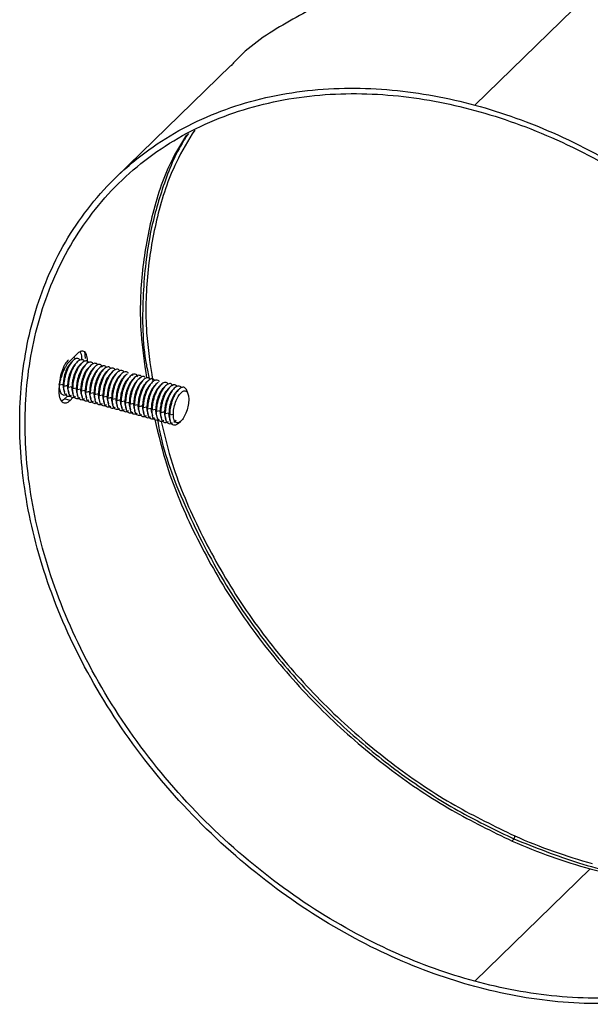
# Paper-space layout '_Trimétrica' of a CAD drawing. Header units: millimetres. Extents: x -1231 to -12, y 3188 to 3876.
# Tile 1 of 6: x -1231 to -1176, y 3293 to 3389. Entities that reach past the tile are written whole.
import ezdxf

# ---------------------------------------------------------------- set-up
doc = ezdxf.new("R2010")
doc.units = ezdxf.units.MM

psp = doc.layouts.new('_Trimétrica')

# ---------------------------------------------------------------- linework, layer by layer
at = {"color": 7, "linetype": 'Continuous', "lineweight": 25}
for p, q in [((-1175.97, 3391.347), (-1187.17, 3380.415)), ((-1210.893, 3384.27), (-1222.094, 3373.338)), ((-1225.798, 3356.243), (-1226.498, 3355.56)), ((-1225.107, 3356.497), (-1225.025, 3355.788)), ((-1226.238, 3355.545), (-1226.437, 3355.344)), ((-1225.809, 3355.429), (-1226.009, 3355.228)), ((-1225.382, 3355.312), (-1225.581, 3355.112)), ((-1224.953, 3355.196), (-1225.152, 3354.995)), ((-1224.526, 3355.079), (-1224.725, 3354.878)), ((-1224.096, 3354.964), (-1224.296, 3354.762)), ((-1223.669, 3354.846), (-1223.868, 3354.646)), ((-1223.24, 3354.73), (-1223.44, 3354.53)), ((-1222.812, 3354.614), (-1223.011, 3354.413)), ((-1222.383, 3354.498), (-1222.583, 3354.297)), ((-1221.956, 3354.381), (-1222.155, 3354.181)), ((-1221.528, 3354.264), (-1221.727, 3354.064)), ((-1220.36, 3354.118), (-1220.459, 3354.297)), ((-1227.539, 3353.181), (-1227.577, 3353.298)), ((-1227.172, 3353.256), (-1227.539, 3353.181)), ((-1227.111, 3353.064), (-1227.172, 3353.256)), ((-1227.121, 3352.809), (-1227.172, 3353.256)), ((-1221.099, 3354.148), (-1221.299, 3353.948)), ((-1220.67, 3354.033), (-1220.872, 3353.83)), ((-1220.243, 3353.915), (-1220.442, 3353.715)), ((-1219.815, 3353.799), (-1220.014, 3353.599)), ((-1219.387, 3353.683), (-1219.586, 3353.482)), ((-1218.958, 3353.566), (-1219.158, 3353.366)), ((-1218.531, 3353.449), (-1218.73, 3353.249)), ((-1218.102, 3353.333), (-1218.301, 3353.133)), ((-1217.674, 3353.217), (-1217.873, 3353.017)), ((-1227.524, 3352.823), (-1227.48, 3352.654)), ((-1227.123, 3352.813), (-1227.052, 3352.539)), ((-1226.744, 3353.139), (-1227.111, 3353.064)), ((-1226.683, 3352.948), (-1226.744, 3353.139)), ((-1226.692, 3352.692), (-1226.744, 3353.139)), ((-1226.695, 3352.697), (-1226.624, 3352.423)), ((-1226.316, 3353.023), (-1226.683, 3352.948)), ((-1226.254, 3352.831), (-1226.316, 3353.023)), ((-1226.264, 3352.576), (-1226.316, 3353.023)), ((-1226.266, 3352.58), (-1226.196, 3352.306)), ((-1225.888, 3352.906), (-1226.254, 3352.831)), ((-1225.826, 3352.715), (-1225.888, 3352.906)), ((-1225.836, 3352.459), (-1225.888, 3352.906)), ((-1225.838, 3352.464), (-1225.768, 3352.19)), ((-1225.459, 3352.79), (-1225.826, 3352.715)), ((-1225.398, 3352.599), (-1225.459, 3352.79)), ((-1225.408, 3352.343), (-1225.459, 3352.79)), ((-1225.41, 3352.348), (-1225.339, 3352.073)), ((-1225.031, 3352.674), (-1225.398, 3352.599)), ((-1224.97, 3352.482), (-1225.031, 3352.674)), ((-1224.98, 3352.23), (-1225.031, 3352.674)), ((-1224.603, 3352.557), (-1224.97, 3352.482)), ((-1224.542, 3352.366), (-1224.603, 3352.557)), ((-1224.551, 3352.11), (-1224.603, 3352.557)), ((-1224.175, 3352.441), (-1224.542, 3352.366)), ((-1224.113, 3352.25), (-1224.175, 3352.441)), ((-1224.124, 3351.997), (-1224.175, 3352.441)), ((-1223.747, 3352.325), (-1224.113, 3352.25)), ((-1223.685, 3352.133), (-1223.747, 3352.325)), ((-1223.695, 3351.881), (-1223.747, 3352.325)), ((-1217.244, 3353.102), (-1217.445, 3352.9)), ((-1216.817, 3352.984), (-1217.017, 3352.784)), ((-1216.389, 3352.868), (-1216.588, 3352.668)), ((-1215.961, 3352.751), (-1216.161, 3352.551)), ((-1215.039, 3352.302), (-1215.139, 3352.596)), ((-1227.333, 3351.666), (-1227.029, 3351.847)), ((-1227.029, 3351.847), (-1226.754, 3352.116)), ((-1226.498, 3351.703), (-1227.029, 3351.847)), ((-1226.498, 3351.703), (-1226.216, 3351.978)), ((-1224.983, 3352.236), (-1224.913, 3351.963)), ((-1224.554, 3352.115), (-1224.483, 3351.841)), ((-1224.127, 3352.003), (-1224.056, 3351.73)), ((-1223.698, 3351.887), (-1223.628, 3351.614)), ((-1223.318, 3352.208), (-1223.685, 3352.133)), ((-1223.257, 3352.017), (-1223.318, 3352.208)), ((-1223.267, 3351.761), (-1223.318, 3352.208)), ((-1223.269, 3351.767), (-1223.198, 3351.492)), ((-1222.89, 3352.092), (-1223.257, 3352.017)), ((-1222.829, 3351.9), (-1222.89, 3352.092)), ((-1222.839, 3351.645), (-1222.89, 3352.092)), ((-1222.841, 3351.649), (-1222.77, 3351.375)), ((-1222.462, 3351.975), (-1222.829, 3351.9)), ((-1222.401, 3351.784), (-1222.462, 3351.975)), ((-1222.41, 3351.528), (-1222.462, 3351.975)), ((-1222.413, 3351.533), (-1222.342, 3351.259)), ((-1222.034, 3351.859), (-1222.401, 3351.784)), ((-1221.972, 3351.668), (-1222.034, 3351.859)), ((-1221.982, 3351.412), (-1222.034, 3351.859)), ((-1221.984, 3351.417), (-1221.914, 3351.142)), ((-1221.606, 3351.743), (-1221.972, 3351.668)), ((-1221.544, 3351.551), (-1221.606, 3351.743)), ((-1221.554, 3351.296), (-1221.606, 3351.743)), ((-1221.557, 3351.302), (-1221.486, 3351.026)), ((-1221.177, 3351.626), (-1221.544, 3351.551)), ((-1221.116, 3351.435), (-1221.177, 3351.626)), ((-1221.126, 3351.179), (-1221.177, 3351.626)), ((-1220.749, 3351.51), (-1221.116, 3351.435)), ((-1220.688, 3351.318), (-1220.749, 3351.51)), ((-1220.697, 3351.063), (-1220.749, 3351.51)), ((-1220.321, 3351.393), (-1220.688, 3351.318)), ((-1220.26, 3351.202), (-1220.321, 3351.393)), ((-1220.269, 3350.947), (-1220.321, 3351.393)), ((-1221.128, 3351.184), (-1221.057, 3350.91)), ((-1220.7, 3351.068), (-1220.629, 3350.793)), ((-1220.272, 3350.951), (-1220.201, 3350.677)), ((-1219.893, 3351.277), (-1220.26, 3351.202)), ((-1219.831, 3351.086), (-1219.893, 3351.277)), ((-1219.841, 3350.83), (-1219.893, 3351.277)), ((-1219.844, 3350.836), (-1219.773, 3350.561)), ((-1219.464, 3351.161), (-1219.831, 3351.086)), ((-1219.403, 3350.969), (-1219.464, 3351.161)), ((-1219.413, 3350.714), (-1219.464, 3351.161)), ((-1219.415, 3350.718), (-1219.345, 3350.444)), ((-1219.036, 3351.044), (-1219.403, 3350.969)), ((-1218.975, 3350.853), (-1219.036, 3351.044)), ((-1218.985, 3350.597), (-1219.036, 3351.044)), ((-1218.987, 3350.602), (-1218.916, 3350.328)), ((-1218.608, 3350.928), (-1218.975, 3350.853)), ((-1218.547, 3350.737), (-1218.608, 3350.928)), ((-1218.556, 3350.481), (-1218.608, 3350.928)), ((-1218.559, 3350.486), (-1218.488, 3350.211)), ((-1218.18, 3350.812), (-1218.547, 3350.737)), ((-1218.119, 3350.62), (-1218.18, 3350.812)), ((-1218.128, 3350.365), (-1218.18, 3350.812)), ((-1218.13, 3350.369), (-1218.06, 3350.095)), ((-1217.752, 3350.695), (-1218.119, 3350.62)), ((-1217.69, 3350.504), (-1217.752, 3350.695)), ((-1217.7, 3350.248), (-1217.752, 3350.695)), ((-1217.323, 3350.579), (-1217.69, 3350.504)), ((-1217.262, 3350.387), (-1217.323, 3350.579)), ((-1217.272, 3350.132), (-1217.323, 3350.579)), ((-1216.895, 3350.462), (-1217.262, 3350.387)), ((-1216.834, 3350.271), (-1216.895, 3350.462)), ((-1216.844, 3350.015), (-1216.895, 3350.462)), ((-1216.467, 3350.346), (-1216.834, 3350.271)), ((-1217.702, 3350.253), (-1217.632, 3349.979)), ((-1217.274, 3350.137), (-1217.203, 3349.862)), ((-1216.846, 3350.02), (-1216.775, 3349.746)), ((-1216.429, 3349.575), (-1216.194, 3349.778)), ((-1215.998, 3349.461), (-1215.763, 3349.664)), ((-1175.97, 3306.144), (-1187.17, 3295.212))]:
    psp.add_line(p, q, dxfattribs=at)
for points, knots in [([(-1196.033, 3392.027), (-1197.531, 3391.679), (-1201.063, 3390.857), (-1205.897, 3388.288), (-1209.364, 3385.989), (-1210.749, 3384.367), (-1210.859, 3384.238)], [0, 0, 0, 0, 0.261039, 0.615239, 0.969439, 1, 1, 1, 1]), ([(-1187.17, 3294.698), (-1189.776, 3295.406), (-1192.479, 3296.365), (-1197.954, 3298.835), (-1200.726, 3300.347), (-1206.169, 3303.915), (-1208.84, 3305.972), (-1213.896, 3310.549), (-1216.28, 3313.07), (-1220.598, 3318.428), (-1222.53, 3321.264), (-1225.836, 3327.062), (-1227.209, 3330.024), (-1229.364, 3335.885), (-1230.146, 3338.784), (-1231.16, 3344.366), (-1231.391, 3347.049), (-1231.391, 3352.1), (-1231.16, 3354.657), (-1230.146, 3359.688), (-1229.364, 3362.162), (-1227.209, 3366.852), (-1225.836, 3369.067), (-1222.53, 3373.069), (-1220.598, 3374.854), (-1216.28, 3377.865), (-1213.896, 3379.09), (-1208.84, 3380.92), (-1206.169, 3381.525), (-1200.726, 3382.134), (-1197.954, 3382.139), (-1192.479, 3381.633), (-1189.776, 3381.123), (-1187.17, 3380.415)], [0, 0, 0, 0, 0.0625, 0.0625, 0.125, 0.125, 0.1875, 0.1875, 0.25, 0.25, 0.3125, 0.3125, 0.375, 0.375, 0.4375, 0.4375, 0.5, 0.5, 0.5625, 0.5625, 0.625, 0.625, 0.6875, 0.6875, 0.75, 0.75, 0.8125, 0.8125, 0.875, 0.875, 0.9375, 0.9375, 1, 1, 1, 1]), ([(-1187.17, 3295.212), (-1189.745, 3295.912), (-1192.415, 3296.859), (-1197.825, 3299.3), (-1200.563, 3300.793), (-1205.941, 3304.319), (-1208.58, 3306.351), (-1213.576, 3310.874), (-1215.931, 3313.364), (-1220.197, 3318.657), (-1222.106, 3321.459), (-1225.372, 3327.188), (-1226.728, 3330.114), (-1228.858, 3335.905), (-1229.631, 3338.77), (-1230.632, 3344.284), (-1230.861, 3346.935), (-1230.861, 3351.925), (-1230.632, 3354.452), (-1229.631, 3359.423), (-1228.858, 3361.866), (-1226.728, 3366.5), (-1225.372, 3368.689), (-1222.106, 3372.643), (-1220.197, 3374.407), (-1215.931, 3377.382), (-1213.576, 3378.592), (-1208.58, 3380.399), (-1205.941, 3380.997), (-1200.563, 3381.599), (-1197.825, 3381.604), (-1192.415, 3381.104), (-1189.745, 3380.6), (-1187.17, 3379.9)], [0, 0, 0, 0, 0.0625, 0.0625, 0.125, 0.125, 0.1875, 0.1875, 0.25, 0.25, 0.3125, 0.3125, 0.375, 0.375, 0.4375, 0.4375, 0.5, 0.5, 0.5625, 0.5625, 0.625, 0.625, 0.6875, 0.6875, 0.75, 0.75, 0.8125, 0.8125, 0.875, 0.875, 0.9375, 0.9375, 1, 1, 1, 1]), ([(-1187.17, 3380.415), (-1184.565, 3379.706), (-1181.861, 3378.747), (-1176.386, 3376.277), (-1173.615, 3374.766), (-1168.171, 3371.198), (-1165.5, 3369.141), (-1160.444, 3364.563), (-1158.06, 3362.042), (-1153.743, 3356.685), (-1151.81, 3353.849), (-1148.505, 3348.05), (-1147.132, 3345.088), (-1144.977, 3339.227), (-1144.194, 3336.328), (-1143.181, 3330.746), (-1142.949, 3328.063), (-1142.949, 3323.012), (-1143.181, 3320.456), (-1144.194, 3315.424), (-1144.977, 3312.951), (-1147.132, 3308.261), (-1148.505, 3306.045), (-1151.81, 3302.043), (-1153.743, 3300.258), (-1158.06, 3297.247), (-1160.444, 3296.022), (-1165.5, 3294.193), (-1168.171, 3293.588), (-1173.615, 3292.979), (-1176.386, 3292.973), (-1181.861, 3293.479), (-1184.565, 3293.99), (-1187.17, 3294.698)], [0, 0, 0, 0, 0.0625, 0.0625, 0.125, 0.125, 0.1875, 0.1875, 0.25, 0.25, 0.3125, 0.3125, 0.375, 0.375, 0.4375, 0.4375, 0.5, 0.5, 0.5625, 0.5625, 0.625, 0.625, 0.6875, 0.6875, 0.75, 0.75, 0.8125, 0.8125, 0.875, 0.875, 0.9375, 0.9375, 1, 1, 1, 1]), ([(-1187.17, 3379.9), (-1184.596, 3379.201), (-1181.925, 3378.253), (-1176.515, 3375.812), (-1173.777, 3374.319), (-1168.399, 3370.794), (-1165.76, 3368.762), (-1160.765, 3364.239), (-1158.409, 3361.748), (-1154.144, 3356.455), (-1152.235, 3353.653), (-1148.969, 3347.924), (-1147.612, 3344.998), (-1145.483, 3339.207), (-1144.71, 3336.343), (-1143.709, 3330.828), (-1143.48, 3328.177), (-1143.48, 3323.187), (-1143.709, 3320.661), (-1144.71, 3315.69), (-1145.483, 3313.246), (-1147.612, 3308.612), (-1148.969, 3306.424), (-1152.235, 3302.47), (-1154.144, 3300.706), (-1158.409, 3297.731), (-1160.765, 3296.521), (-1165.76, 3294.713), (-1168.399, 3294.115), (-1173.777, 3293.513), (-1176.515, 3293.508), (-1181.925, 3294.008), (-1184.596, 3294.512), (-1187.17, 3295.212)], [0, 0, 0, 0, 0.0625, 0.0625, 0.125, 0.125, 0.1875, 0.1875, 0.25, 0.25, 0.3125, 0.3125, 0.375, 0.375, 0.4375, 0.4375, 0.5, 0.5, 0.5625, 0.5625, 0.625, 0.625, 0.6875, 0.6875, 0.75, 0.75, 0.8125, 0.8125, 0.875, 0.875, 0.9375, 0.9375, 1, 1, 1, 1]), ([(-1215.187, 3377.54), (-1215.714, 3376.674), (-1217.192, 3374.242), (-1218.654, 3369.675), (-1219.62, 3364.06), (-1219.796, 3358.776), (-1219.284, 3355.323), (-1219.071, 3353.885)], [0, 0, 0, 0, 0.133343, 0.374326, 0.604957, 0.835588, 1, 1, 1, 1]), ([(-1215.011, 3377.641), (-1215.217, 3377.329), (-1216.296, 3375.696), (-1217.588, 3372.34), (-1218.972, 3367.357), (-1219.514, 3361.626), (-1219.483, 3356.932), (-1218.912, 3354.242), (-1218.814, 3353.781)], [0, 0, 0, 0, 0.0491025, 0.2568424, 0.4559522, 0.6958875, 0.9479244, 1, 1, 1, 1]), ([(-1214.395, 3377.994), (-1215.021, 3376.971), (-1216.596, 3374.399), (-1218.125, 3369.688), (-1219.08, 3364.115), (-1219.252, 3358.749), (-1218.72, 3355.194), (-1218.487, 3353.639)], [0, 0, 0, 0, 0.152842, 0.384427, 0.606063, 0.827699, 1, 1, 1, 1]), ([(-1224.793, 3355.352), (-1224.794, 3355.392), (-1224.795, 3355.473), (-1224.801, 3355.59), (-1224.811, 3355.704), (-1224.825, 3355.815), (-1224.844, 3355.921), (-1224.879, 3356.064), (-1224.947, 3356.252), (-1225.073, 3356.428), (-1225.233, 3356.507), (-1225.39, 3356.501), (-1225.53, 3356.449), (-1225.664, 3356.366), (-1225.754, 3356.284), (-1225.798, 3356.243)], [0, 0, 0, 0, 0.039995, 0.081003, 0.122975, 0.165852, 0.209562, 0.254025, 0.358041, 0.501328, 0.643902, 0.748072, 0.835466, 0.919611, 1, 1, 1, 1]), ([(-1225.337, 3355.616), (-1225.347, 3355.815), (-1225.364, 3356.17), (-1225.481, 3356.336), (-1225.533, 3356.409)], [0, 0, 0, 0, 0.56234, 1, 1, 1, 1]), ([(-1226.498, 3355.56), (-1226.52, 3355.538), (-1226.565, 3355.493), (-1226.633, 3355.415), (-1226.702, 3355.329), (-1226.772, 3355.233), (-1226.843, 3355.127), (-1226.944, 3354.963), (-1227.093, 3354.689), (-1227.271, 3354.279), (-1227.414, 3353.839), (-1227.506, 3353.458), (-1227.558, 3353.147), (-1227.588, 3352.871), (-1227.592, 3352.702), (-1227.594, 3352.619)], [0, 0, 0, 0, 0.03999, 0.080995, 0.122965, 0.165842, 0.209556, 0.254025, 0.357982, 0.501328, 0.643844, 0.748072, 0.835457, 0.919603, 1, 1, 1, 1]), ([(-1226.666, 3355.656), (-1226.773, 3355.531), (-1226.94, 3355.335), (-1227.142, 3354.938), (-1227.284, 3354.59), (-1227.398, 3354.217), (-1227.509, 3353.73), (-1227.527, 3353.397), (-1227.539, 3353.181)], [0, 0, 0, 0, 0.231599, 0.361835, 0.494834, 0.627833, 0.758069, 1, 1, 1, 1]), ([(-1226.431, 3355.348), (-1226.523, 3355.24), (-1226.666, 3355.073), (-1226.838, 3354.736), (-1226.957, 3354.442), (-1227.054, 3354.128), (-1227.147, 3353.718), (-1227.162, 3353.438), (-1227.172, 3353.256)], [0, 0, 0, 0, 0.235641, 0.365192, 0.497491, 0.629791, 0.759342, 1, 1, 1, 1]), ([(-1225.531, 3355.608), (-1225.552, 3355.639), (-1225.61, 3355.722), (-1225.735, 3355.777), (-1225.941, 3355.775), (-1226.224, 3355.597), (-1226.507, 3355.221), (-1226.714, 3354.823), (-1226.856, 3354.473), (-1226.97, 3354.101), (-1227.081, 3353.614), (-1227.099, 3353.281), (-1227.111, 3353.064)], [0, 0, 0, 0, 0.04819, 0.1317204, 0.2135151, 0.36546, 0.517405, 0.5991996, 0.68273, 0.7662604, 0.8480551, 1, 1, 1, 1]), ([(-1226.003, 3355.232), (-1226.095, 3355.124), (-1226.238, 3354.957), (-1226.41, 3354.619), (-1226.529, 3354.326), (-1226.626, 3354.012), (-1226.719, 3353.602), (-1226.734, 3353.321), (-1226.744, 3353.139)], [0, 0, 0, 0, 0.235641, 0.365192, 0.497491, 0.629791, 0.759342, 1, 1, 1, 1]), ([(-1225.117, 3355.482), (-1225.133, 3355.516), (-1225.212, 3355.679), (-1225.458, 3355.683), (-1225.794, 3355.484), (-1226.14, 3355.024), (-1226.439, 3354.37), (-1226.645, 3353.615), (-1226.67, 3353.164), (-1226.683, 3352.948)], [0, 0, 0, 0, 0.043563, 0.209276, 0.362375, 0.515474, 0.681188, 0.846901, 1, 1, 1, 1]), ([(-1225.575, 3355.115), (-1225.667, 3355.008), (-1225.809, 3354.841), (-1225.981, 3354.503), (-1226.101, 3354.209), (-1226.197, 3353.896), (-1226.291, 3353.485), (-1226.306, 3353.205), (-1226.316, 3353.023)], [0, 0, 0, 0, 0.235641, 0.365192, 0.497491, 0.629791, 0.759342, 1, 1, 1, 1]), ([(-1224.674, 3355.375), (-1224.696, 3355.406), (-1224.754, 3355.49), (-1224.879, 3355.544), (-1225.084, 3355.542), (-1225.368, 3355.364), (-1225.651, 3354.989), (-1225.857, 3354.59), (-1225.999, 3354.24), (-1226.114, 3353.868), (-1226.224, 3353.381), (-1226.243, 3353.048), (-1226.254, 3352.831)], [0, 0, 0, 0, 0.04819, 0.13172, 0.213515, 0.36546, 0.517405, 0.5992, 0.68273, 0.76626, 0.848055, 1, 1, 1, 1]), ([(-1225.959, 3355.724), (-1225.98, 3355.754), (-1226.039, 3355.836), (-1226.113, 3355.884), (-1226.167, 3355.883), (-1226.168, 3355.883)], [0, 0, 0, 0, 0.365213, 0.998257, 1, 1, 1, 1]), ([(-1224.246, 3355.259), (-1224.267, 3355.289), (-1224.326, 3355.373), (-1224.451, 3355.428), (-1224.656, 3355.426), (-1224.94, 3355.248), (-1225.223, 3354.872), (-1225.429, 3354.474), (-1225.571, 3354.124), (-1225.686, 3353.752), (-1225.796, 3353.264), (-1225.814, 3352.931), (-1225.826, 3352.715)], [0, 0, 0, 0, 0.04819, 0.13172, 0.213515, 0.36546, 0.517405, 0.5992, 0.68273, 0.76626, 0.848055, 1, 1, 1, 1]), ([(-1223.818, 3355.142), (-1223.839, 3355.173), (-1223.897, 3355.257), (-1224.023, 3355.311), (-1224.228, 3355.31), (-1224.511, 3355.132), (-1224.794, 3354.756), (-1225.001, 3354.358), (-1225.143, 3354.007), (-1225.257, 3353.635), (-1225.368, 3353.148), (-1225.386, 3352.815), (-1225.398, 3352.599)], [0, 0, 0, 0, 0.04819, 0.13172, 0.213515, 0.36546, 0.517405, 0.5992, 0.68273, 0.76626, 0.848055, 1, 1, 1, 1]), ([(-1223.357, 3354.932), (-1223.388, 3354.998), (-1223.478, 3355.199), (-1223.744, 3355.222), (-1224.082, 3355.018), (-1224.427, 3354.559), (-1224.726, 3353.904), (-1224.932, 3353.15), (-1224.958, 3352.699), (-1224.97, 3352.482)], [0, 0, 0, 0, 0.079677, 0.239134, 0.386452, 0.53377, 0.693226, 0.852682, 1, 1, 1, 1]), ([(-1225.147, 3354.999), (-1225.239, 3354.891), (-1225.432, 3354.662), (-1225.682, 3354.101), (-1225.856, 3353.469), (-1225.877, 3353.089), (-1225.888, 3352.906)], [0, 0, 0, 0, 0.236286, 0.497485, 0.758684, 1, 1, 1, 1]), ([(-1224.719, 3354.882), (-1224.811, 3354.774), (-1224.953, 3354.608), (-1225.125, 3354.27), (-1225.245, 3353.977), (-1225.341, 3353.663), (-1225.434, 3353.253), (-1225.449, 3352.972), (-1225.459, 3352.79)], [0, 0, 0, 0, 0.2353374, 0.3649394, 0.4972918, 0.6296441, 0.7592461, 1, 1, 1, 1]), ([(-1224.29, 3354.766), (-1224.382, 3354.659), (-1224.525, 3354.491), (-1224.697, 3354.154), (-1224.816, 3353.86), (-1224.913, 3353.546), (-1225.006, 3353.136), (-1225.021, 3352.856), (-1225.031, 3352.674)], [0, 0, 0, 0, 0.235641, 0.365192, 0.497491, 0.629791, 0.759342, 1, 1, 1, 1]), ([(-1223.862, 3354.65), (-1223.954, 3354.542), (-1224.096, 3354.375), (-1224.269, 3354.038), (-1224.388, 3353.744), (-1224.485, 3353.43), (-1224.578, 3353.02), (-1224.593, 3352.74), (-1224.603, 3352.557)], [0, 0, 0, 0, 0.235641, 0.365192, 0.497491, 0.629791, 0.759342, 1, 1, 1, 1]), ([(-1222.961, 3354.91), (-1222.983, 3354.94), (-1223.041, 3355.024), (-1223.166, 3355.079), (-1223.371, 3355.077), (-1223.655, 3354.899), (-1223.938, 3354.523), (-1224.145, 3354.125), (-1224.287, 3353.775), (-1224.401, 3353.402), (-1224.512, 3352.915), (-1224.53, 3352.582), (-1224.542, 3352.366)], [0, 0, 0, 0, 0.04819, 0.13172, 0.213515, 0.36546, 0.517405, 0.5992, 0.68273, 0.76626, 0.848055, 1, 1, 1, 1]), ([(-1223.434, 3354.534), (-1223.526, 3354.425), (-1223.719, 3354.197), (-1223.97, 3353.636), (-1224.143, 3353.004), (-1224.164, 3352.623), (-1224.175, 3352.441)], [0, 0, 0, 0, 0.236286, 0.497485, 0.758684, 1, 1, 1, 1]), ([(-1222.548, 3354.784), (-1222.564, 3354.818), (-1222.643, 3354.98), (-1222.889, 3354.985), (-1223.225, 3354.786), (-1223.571, 3354.326), (-1223.87, 3353.672), (-1224.076, 3352.917), (-1224.101, 3352.466), (-1224.113, 3352.25)], [0, 0, 0, 0, 0.043563, 0.209276, 0.362375, 0.515474, 0.681188, 0.846901, 1, 1, 1, 1]), ([(-1223.006, 3354.417), (-1223.098, 3354.309), (-1223.291, 3354.08), (-1223.541, 3353.519), (-1223.715, 3352.887), (-1223.736, 3352.507), (-1223.747, 3352.325)], [0, 0, 0, 0, 0.236286, 0.497485, 0.758684, 1, 1, 1, 1]), ([(-1222.105, 3354.677), (-1222.126, 3354.708), (-1222.185, 3354.791), (-1222.31, 3354.846), (-1222.515, 3354.844), (-1222.799, 3354.666), (-1223.082, 3354.29), (-1223.288, 3353.892), (-1223.43, 3353.542), (-1223.545, 3353.17), (-1223.655, 3352.682), (-1223.673, 3352.35), (-1223.685, 3352.133)], [0, 0, 0, 0, 0.04819, 0.13172, 0.213515, 0.36546, 0.517405, 0.5992, 0.68273, 0.76626, 0.848055, 1, 1, 1, 1]), ([(-1222.577, 3354.301), (-1222.669, 3354.193), (-1222.812, 3354.026), (-1222.984, 3353.688), (-1223.104, 3353.395), (-1223.2, 3353.081), (-1223.293, 3352.671), (-1223.308, 3352.39), (-1223.318, 3352.208)], [0, 0, 0, 0, 0.2356411, 0.3651916, 0.4974914, 0.6297912, 0.7593418, 1, 1, 1, 1]), ([(-1221.691, 3354.551), (-1221.708, 3354.585), (-1221.787, 3354.747), (-1222.032, 3354.752), (-1222.369, 3354.553), (-1222.714, 3354.093), (-1223.013, 3353.439), (-1223.219, 3352.684), (-1223.245, 3352.233), (-1223.257, 3352.017)], [0, 0, 0, 0, 0.0435628, 0.2092761, 0.3623752, 0.5154743, 0.6811876, 0.8469009, 1, 1, 1, 1]), ([(-1222.149, 3354.184), (-1222.241, 3354.077), (-1222.384, 3353.91), (-1222.556, 3353.572), (-1222.675, 3353.278), (-1222.772, 3352.965), (-1222.865, 3352.554), (-1222.88, 3352.274), (-1222.89, 3352.092)], [0, 0, 0, 0, 0.235641, 0.365192, 0.497491, 0.629791, 0.759342, 1, 1, 1, 1]), ([(-1221.249, 3354.444), (-1221.27, 3354.475), (-1221.328, 3354.559), (-1221.453, 3354.613), (-1221.659, 3354.611), (-1221.942, 3354.433), (-1222.225, 3354.058), (-1222.432, 3353.659), (-1222.574, 3353.309), (-1222.688, 3352.937), (-1222.799, 3352.45), (-1222.817, 3352.117), (-1222.829, 3351.9)], [0, 0, 0, 0, 0.04819, 0.13172, 0.213515, 0.36546, 0.517405, 0.5992, 0.68273, 0.76626, 0.848055, 1, 1, 1, 1]), ([(-1220.82, 3354.328), (-1220.842, 3354.358), (-1220.9, 3354.442), (-1221.025, 3354.497), (-1221.23, 3354.495), (-1221.514, 3354.317), (-1221.797, 3353.941), (-1222.003, 3353.543), (-1222.146, 3353.193), (-1222.26, 3352.821), (-1222.371, 3352.333), (-1222.389, 3352), (-1222.401, 3351.784)], [0, 0, 0, 0, 0.04819, 0.13172, 0.213515, 0.36546, 0.517405, 0.5992, 0.68273, 0.76626, 0.848055, 1, 1, 1, 1]), ([(-1220.939, 3354.254), (-1220.988, 3354.228), (-1221.145, 3354.145), (-1221.43, 3353.735), (-1221.728, 3353.092), (-1221.935, 3352.335), (-1221.96, 3351.884), (-1221.972, 3351.668)], [0, 0, 0, 0, 0.097552, 0.314237, 0.548776, 0.783314, 1, 1, 1, 1]), ([(-1219.932, 3354.001), (-1219.962, 3354.067), (-1220.052, 3354.268), (-1220.318, 3354.291), (-1220.656, 3354.086), (-1221.002, 3353.628), (-1221.3, 3352.973), (-1221.506, 3352.219), (-1221.532, 3351.768), (-1221.544, 3351.551)], [0, 0, 0, 0, 0.079677, 0.239134, 0.386452, 0.53377, 0.693226, 0.852682, 1, 1, 1, 1]), ([(-1221.721, 3354.068), (-1221.813, 3353.96), (-1221.955, 3353.793), (-1222.128, 3353.456), (-1222.247, 3353.162), (-1222.344, 3352.848), (-1222.437, 3352.438), (-1222.452, 3352.158), (-1222.462, 3351.975)], [0, 0, 0, 0, 0.235641, 0.365192, 0.497491, 0.629791, 0.759342, 1, 1, 1, 1]), ([(-1221.293, 3353.952), (-1221.385, 3353.844), (-1221.527, 3353.677), (-1221.699, 3353.339), (-1221.819, 3353.046), (-1221.915, 3352.732), (-1222.008, 3352.322), (-1222.024, 3352.041), (-1222.034, 3351.859)], [0, 0, 0, 0, 0.235641, 0.365192, 0.497491, 0.629791, 0.759342, 1, 1, 1, 1]), ([(-1220.865, 3353.835), (-1220.957, 3353.727), (-1221.15, 3353.498), (-1221.4, 3352.937), (-1221.574, 3352.305), (-1221.595, 3351.925), (-1221.606, 3351.743)], [0, 0, 0, 0, 0.236238, 0.497453, 0.758669, 1, 1, 1, 1]), ([(-1220.436, 3353.719), (-1220.528, 3353.611), (-1220.671, 3353.444), (-1220.843, 3353.107), (-1220.963, 3352.813), (-1221.059, 3352.499), (-1221.152, 3352.089), (-1221.167, 3351.809), (-1221.177, 3351.626)], [0, 0, 0, 0, 0.235641, 0.365192, 0.497491, 0.629791, 0.759342, 1, 1, 1, 1]), ([(-1219.536, 3353.979), (-1219.557, 3354.009), (-1219.615, 3354.093), (-1219.74, 3354.148), (-1219.946, 3354.146), (-1220.229, 3353.968), (-1220.512, 3353.592), (-1220.719, 3353.194), (-1220.861, 3352.844), (-1220.975, 3352.471), (-1221.086, 3351.984), (-1221.104, 3351.651), (-1221.116, 3351.435)], [0, 0, 0, 0, 0.04819, 0.13172, 0.213515, 0.36546, 0.517405, 0.5992, 0.68273, 0.76626, 0.848055, 1, 1, 1, 1]), ([(-1220.008, 3353.603), (-1220.1, 3353.495), (-1220.243, 3353.328), (-1220.415, 3352.99), (-1220.534, 3352.696), (-1220.631, 3352.383), (-1220.724, 3351.973), (-1220.739, 3351.692), (-1220.749, 3351.51)], [0, 0, 0, 0, 0.235641, 0.365192, 0.497491, 0.629791, 0.759342, 1, 1, 1, 1]), ([(-1219.23, 3353.976), (-1219.258, 3353.994), (-1219.331, 3354.039), (-1219.519, 3354.024), (-1219.801, 3353.853), (-1220.084, 3353.476), (-1220.291, 3353.078), (-1220.433, 3352.727), (-1220.547, 3352.355), (-1220.658, 3351.868), (-1220.676, 3351.535), (-1220.688, 3351.318)], [0, 0, 0, 0, 0.054963, 0.143988, 0.309365, 0.474743, 0.563768, 0.654683, 0.745597, 0.834623, 1, 1, 1, 1]), ([(-1219.58, 3353.486), (-1219.672, 3353.378), (-1219.814, 3353.211), (-1219.986, 3352.874), (-1220.106, 3352.58), (-1220.202, 3352.266), (-1220.296, 3351.856), (-1220.311, 3351.576), (-1220.321, 3351.393)], [0, 0, 0, 0, 0.235641, 0.365192, 0.497491, 0.629791, 0.759342, 1, 1, 1, 1]), ([(-1218.679, 3353.746), (-1218.701, 3353.776), (-1218.759, 3353.86), (-1218.884, 3353.915), (-1219.089, 3353.913), (-1219.373, 3353.735), (-1219.656, 3353.359), (-1219.862, 3352.961), (-1220.005, 3352.611), (-1220.119, 3352.239), (-1220.23, 3351.751), (-1220.248, 3351.419), (-1220.26, 3351.202)], [0, 0, 0, 0, 0.04819, 0.13172, 0.213515, 0.36546, 0.517405, 0.5992, 0.68273, 0.76626, 0.848055, 1, 1, 1, 1]), ([(-1219.152, 3353.37), (-1219.244, 3353.262), (-1219.386, 3353.095), (-1219.558, 3352.757), (-1219.678, 3352.464), (-1219.774, 3352.15), (-1219.867, 3351.74), (-1219.883, 3351.459), (-1219.893, 3351.277)], [0, 0, 0, 0, 0.235641, 0.365192, 0.497491, 0.629791, 0.759342, 1, 1, 1, 1]), ([(-1218.251, 3353.629), (-1218.273, 3353.66), (-1218.331, 3353.744), (-1218.456, 3353.799), (-1218.661, 3353.797), (-1218.945, 3353.619), (-1219.228, 3353.243), (-1219.434, 3352.845), (-1219.576, 3352.495), (-1219.691, 3352.122), (-1219.801, 3351.635), (-1219.82, 3351.302), (-1219.831, 3351.086)], [0, 0, 0, 0, 0.04819, 0.13172, 0.213515, 0.36546, 0.517405, 0.5992, 0.68273, 0.76626, 0.848055, 1, 1, 1, 1]), ([(-1218.724, 3353.253), (-1218.816, 3353.145), (-1218.958, 3352.978), (-1219.13, 3352.641), (-1219.25, 3352.347), (-1219.346, 3352.034), (-1219.439, 3351.623), (-1219.455, 3351.343), (-1219.464, 3351.161)], [0, 0, 0, 0, 0.235337, 0.364939, 0.497292, 0.629644, 0.759246, 1, 1, 1, 1]), ([(-1217.823, 3353.513), (-1217.844, 3353.544), (-1217.903, 3353.628), (-1218.028, 3353.682), (-1218.233, 3353.68), (-1218.517, 3353.502), (-1218.8, 3353.127), (-1219.006, 3352.728), (-1219.148, 3352.378), (-1219.263, 3352.006), (-1219.373, 3351.519), (-1219.391, 3351.186), (-1219.403, 3350.969)], [0, 0, 0, 0, 0.04819, 0.13172, 0.213515, 0.36546, 0.517405, 0.5992, 0.68273, 0.76626, 0.848055, 1, 1, 1, 1]), ([(-1217.941, 3353.439), (-1217.99, 3353.413), (-1218.147, 3353.331), (-1218.372, 3353.006), (-1218.578, 3352.613), (-1218.72, 3352.262), (-1218.834, 3351.89), (-1218.945, 3351.402), (-1218.963, 3351.069), (-1218.975, 3350.853)], [0, 0, 0, 0, 0.097313, 0.313467, 0.429827, 0.548656, 0.667485, 0.783845, 1, 1, 1, 1]), ([(-1216.967, 3353.28), (-1216.988, 3353.311), (-1217.046, 3353.395), (-1217.171, 3353.449), (-1217.376, 3353.448), (-1217.66, 3353.27), (-1217.943, 3352.894), (-1218.15, 3352.496), (-1218.292, 3352.145), (-1218.406, 3351.773), (-1218.517, 3351.286), (-1218.535, 3350.953), (-1218.547, 3350.737)], [0, 0, 0, 0, 0.04819, 0.13172, 0.213515, 0.36546, 0.517405, 0.5992, 0.68273, 0.76626, 0.848055, 1, 1, 1, 1]), ([(-1216.506, 3353.07), (-1216.536, 3353.136), (-1216.627, 3353.337), (-1216.892, 3353.36), (-1217.231, 3353.155), (-1217.576, 3352.697), (-1217.875, 3352.042), (-1218.081, 3351.288), (-1218.106, 3350.837), (-1218.119, 3350.62)], [0, 0, 0, 0, 0.079677, 0.239134, 0.386452, 0.53377, 0.693226, 0.852682, 1, 1, 1, 1]), ([(-1216.11, 3353.048), (-1216.131, 3353.078), (-1216.19, 3353.162), (-1216.315, 3353.217), (-1216.52, 3353.215), (-1216.804, 3353.037), (-1217.087, 3352.661), (-1217.293, 3352.263), (-1217.435, 3351.913), (-1217.55, 3351.54), (-1217.66, 3351.053), (-1217.678, 3350.72), (-1217.69, 3350.504)], [0, 0, 0, 0, 0.04819, 0.1317204, 0.2135151, 0.36546, 0.517405, 0.5991996, 0.68273, 0.7662604, 0.8480551, 1, 1, 1, 1]), ([(-1227.594, 3352.619), (-1227.593, 3352.579), (-1227.592, 3352.498), (-1227.585, 3352.381), (-1227.573, 3352.266), (-1227.556, 3352.154), (-1227.533, 3352.048), (-1227.493, 3351.902), (-1227.412, 3351.711), (-1227.268, 3351.53), (-1227.09, 3351.446), (-1226.92, 3351.449), (-1226.772, 3351.499), (-1226.633, 3351.581), (-1226.543, 3351.663), (-1226.498, 3351.703)], [0, 0, 0, 0, 0.039995, 0.081003, 0.122975, 0.165852, 0.209562, 0.254025, 0.358041, 0.501328, 0.643902, 0.748072, 0.835466, 0.919611, 1, 1, 1, 1]), ([(-1226.826, 3352.309), (-1226.878, 3352.271), (-1227.049, 3352.148), (-1227.294, 3352.244), (-1227.501, 3352.585), (-1227.527, 3352.987), (-1227.539, 3353.181)], [0, 0, 0, 0, 0.128803, 0.426762, 0.724721, 1, 1, 1, 1]), ([(-1226.398, 3352.192), (-1226.45, 3352.154), (-1226.561, 3352.071), (-1226.713, 3352.084), (-1226.856, 3352.152), (-1226.97, 3352.302), (-1227.081, 3352.573), (-1227.099, 3352.871), (-1227.111, 3353.064)], [0, 0, 0, 0, 0.128402, 0.276129, 0.42699, 0.577851, 0.725578, 1, 1, 1, 1]), ([(-1225.97, 3352.076), (-1226.022, 3352.038), (-1226.133, 3351.955), (-1226.285, 3351.968), (-1226.428, 3352.036), (-1226.542, 3352.186), (-1226.653, 3352.457), (-1226.671, 3352.754), (-1226.683, 3352.948)], [0, 0, 0, 0, 0.128402, 0.276129, 0.42699, 0.577851, 0.725578, 1, 1, 1, 1]), ([(-1225.541, 3351.96), (-1225.593, 3351.921), (-1225.705, 3351.839), (-1225.857, 3351.851), (-1226, 3351.92), (-1226.114, 3352.07), (-1226.224, 3352.341), (-1226.243, 3352.638), (-1226.254, 3352.831)], [0, 0, 0, 0, 0.128402, 0.276129, 0.42699, 0.577851, 0.725578, 1, 1, 1, 1]), ([(-1225.113, 3351.843), (-1225.165, 3351.805), (-1225.277, 3351.722), (-1225.429, 3351.735), (-1225.571, 3351.803), (-1225.686, 3351.953), (-1225.796, 3352.224), (-1225.814, 3352.522), (-1225.826, 3352.715)], [0, 0, 0, 0, 0.128402, 0.276129, 0.42699, 0.577851, 0.725578, 1, 1, 1, 1]), ([(-1224.683, 3351.728), (-1224.735, 3351.689), (-1224.848, 3351.606), (-1225.001, 3351.618), (-1225.143, 3351.687), (-1225.257, 3351.837), (-1225.368, 3352.108), (-1225.386, 3352.405), (-1225.398, 3352.599)], [0, 0, 0, 0, 0.130203, 0.277624, 0.428174, 0.578724, 0.726145, 1, 1, 1, 1]), ([(-1224.257, 3351.61), (-1224.309, 3351.572), (-1224.42, 3351.489), (-1224.572, 3351.502), (-1224.715, 3351.57), (-1224.829, 3351.721), (-1224.94, 3351.991), (-1224.958, 3352.289), (-1224.97, 3352.482)], [0, 0, 0, 0, 0.128402, 0.276129, 0.42699, 0.577851, 0.725578, 1, 1, 1, 1]), ([(-1223.826, 3351.496), (-1223.879, 3351.457), (-1223.991, 3351.373), (-1224.144, 3351.386), (-1224.287, 3351.454), (-1224.401, 3351.604), (-1224.512, 3351.875), (-1224.53, 3352.173), (-1224.542, 3352.366)], [0, 0, 0, 0, 0.130203, 0.277624, 0.428174, 0.578724, 0.726145, 1, 1, 1, 1]), ([(-1223.398, 3351.379), (-1223.451, 3351.34), (-1223.563, 3351.257), (-1223.716, 3351.269), (-1223.858, 3351.338), (-1223.973, 3351.488), (-1224.083, 3351.759), (-1224.102, 3352.056), (-1224.113, 3352.25)], [0, 0, 0, 0, 0.130203, 0.277624, 0.428174, 0.578724, 0.726145, 1, 1, 1, 1]), ([(-1218.295, 3353.137), (-1218.387, 3353.029), (-1218.53, 3352.862), (-1218.702, 3352.525), (-1218.821, 3352.231), (-1218.918, 3351.917), (-1219.011, 3351.507), (-1219.026, 3351.227), (-1219.036, 3351.044)], [0, 0, 0, 0, 0.235641, 0.365192, 0.497491, 0.629791, 0.759342, 1, 1, 1, 1]), ([(-1217.867, 3353.021), (-1217.959, 3352.913), (-1218.102, 3352.746), (-1218.274, 3352.408), (-1218.393, 3352.115), (-1218.49, 3351.801), (-1218.583, 3351.391), (-1218.598, 3351.11), (-1218.608, 3350.928)], [0, 0, 0, 0, 0.235641, 0.365192, 0.497491, 0.629791, 0.759342, 1, 1, 1, 1]), ([(-1217.439, 3352.904), (-1217.531, 3352.796), (-1217.673, 3352.629), (-1217.845, 3352.292), (-1217.965, 3351.998), (-1218.061, 3351.684), (-1218.155, 3351.274), (-1218.17, 3350.994), (-1218.18, 3350.812)], [0, 0, 0, 0, 0.235641, 0.365192, 0.497491, 0.629791, 0.759342, 1, 1, 1, 1]), ([(-1217.011, 3352.788), (-1217.103, 3352.68), (-1217.245, 3352.513), (-1217.417, 3352.176), (-1217.537, 3351.882), (-1217.633, 3351.568), (-1217.726, 3351.158), (-1217.742, 3350.877), (-1217.752, 3350.695)], [0, 0, 0, 0, 0.2356411, 0.3651916, 0.4974914, 0.6297912, 0.7593418, 1, 1, 1, 1]), ([(-1216.582, 3352.672), (-1216.674, 3352.564), (-1216.817, 3352.397), (-1216.989, 3352.059), (-1217.109, 3351.765), (-1217.205, 3351.452), (-1217.298, 3351.041), (-1217.313, 3350.761), (-1217.323, 3350.579)], [0, 0, 0, 0, 0.2356411, 0.3651916, 0.4974914, 0.6297912, 0.7593418, 1, 1, 1, 1]), ([(-1215.682, 3352.931), (-1215.703, 3352.962), (-1215.761, 3353.046), (-1215.887, 3353.1), (-1216.092, 3353.098), (-1216.376, 3352.921), (-1216.659, 3352.545), (-1216.865, 3352.146), (-1217.007, 3351.796), (-1217.121, 3351.424), (-1217.232, 3350.937), (-1217.25, 3350.604), (-1217.262, 3350.387)], [0, 0, 0, 0, 0.04819, 0.13172, 0.213515, 0.36546, 0.517405, 0.5992, 0.68273, 0.76626, 0.848055, 1, 1, 1, 1]), ([(-1216.155, 3352.555), (-1216.247, 3352.447), (-1216.389, 3352.28), (-1216.561, 3351.943), (-1216.68, 3351.649), (-1216.777, 3351.335), (-1216.87, 3350.925), (-1216.885, 3350.645), (-1216.895, 3350.462)], [0, 0, 0, 0, 0.235337, 0.364939, 0.497292, 0.629644, 0.759246, 1, 1, 1, 1]), ([(-1215.142, 3352.59), (-1215.162, 3352.647), (-1215.207, 3352.78), (-1215.316, 3352.911), (-1215.457, 3352.986), (-1215.664, 3352.981), (-1215.947, 3352.805), (-1216.23, 3352.428), (-1216.437, 3352.03), (-1216.579, 3351.68), (-1216.693, 3351.308), (-1216.804, 3350.82), (-1216.822, 3350.488), (-1216.834, 3350.271)], [0, 0, 0, 0, 0.056991, 0.133073, 0.209154, 0.283654, 0.422048, 0.560443, 0.634943, 0.711024, 0.787105, 0.861606, 1, 1, 1, 1]), ([(-1216.467, 3350.346), (-1216.467, 3350.508), (-1216.451, 3350.698), (-1216.378, 3351.106), (-1216.321, 3351.324), (-1216.175, 3351.734), (-1216.087, 3351.925), (-1215.903, 3352.238), (-1215.808, 3352.36), (-1215.632, 3352.532), (-1215.537, 3352.595), (-1215.354, 3352.641), (-1215.265, 3352.623), (-1215.119, 3352.497), (-1215.062, 3352.391), (-1214.99, 3352.124), (-1214.974, 3351.965), (-1214.974, 3351.804)], [0, 0, 0, 0, 0.125, 0.125, 0.25, 0.25, 0.375, 0.375, 0.5, 0.5, 0.625, 0.625, 0.75, 0.75, 0.875, 0.875, 1, 1, 1, 1]), ([(-1222.972, 3351.261), (-1223.024, 3351.223), (-1223.136, 3351.14), (-1223.288, 3351.153), (-1223.43, 3351.221), (-1223.545, 3351.371), (-1223.655, 3351.642), (-1223.673, 3351.94), (-1223.685, 3352.133)], [0, 0, 0, 0, 0.128402, 0.276129, 0.42699, 0.577851, 0.725578, 1, 1, 1, 1]), ([(-1222.544, 3351.145), (-1222.596, 3351.107), (-1222.707, 3351.024), (-1222.86, 3351.037), (-1223.002, 3351.105), (-1223.116, 3351.255), (-1223.227, 3351.526), (-1223.245, 3351.823), (-1223.257, 3352.017)], [0, 0, 0, 0, 0.1284023, 0.2761286, 0.42699, 0.5778513, 0.7255776, 1, 1, 1, 1]), ([(-1222.116, 3351.029), (-1222.168, 3350.99), (-1222.279, 3350.908), (-1222.431, 3350.92), (-1222.574, 3350.989), (-1222.688, 3351.139), (-1222.799, 3351.41), (-1222.817, 3351.707), (-1222.829, 3351.9)], [0, 0, 0, 0, 0.128402, 0.276129, 0.42699, 0.577851, 0.725578, 1, 1, 1, 1]), ([(-1221.688, 3350.912), (-1221.739, 3350.874), (-1221.851, 3350.791), (-1222.003, 3350.804), (-1222.146, 3350.872), (-1222.26, 3351.022), (-1222.371, 3351.293), (-1222.389, 3351.591), (-1222.401, 3351.784)], [0, 0, 0, 0, 0.128402, 0.276129, 0.42699, 0.577851, 0.725578, 1, 1, 1, 1]), ([(-1221.259, 3350.796), (-1221.311, 3350.757), (-1221.423, 3350.675), (-1221.575, 3350.688), (-1221.717, 3350.756), (-1221.832, 3350.906), (-1221.942, 3351.177), (-1221.961, 3351.474), (-1221.972, 3351.668)], [0, 0, 0, 0, 0.128402, 0.276129, 0.42699, 0.577851, 0.725578, 1, 1, 1, 1]), ([(-1220.831, 3350.679), (-1220.883, 3350.641), (-1220.995, 3350.558), (-1221.147, 3350.571), (-1221.289, 3350.639), (-1221.404, 3350.789), (-1221.514, 3351.06), (-1221.532, 3351.358), (-1221.544, 3351.551)], [0, 0, 0, 0, 0.128402, 0.276129, 0.42699, 0.577851, 0.725578, 1, 1, 1, 1]), ([(-1220.403, 3350.563), (-1220.455, 3350.525), (-1220.566, 3350.442), (-1220.718, 3350.455), (-1220.861, 3350.523), (-1220.975, 3350.673), (-1221.086, 3350.944), (-1221.104, 3351.242), (-1221.116, 3351.435)], [0, 0, 0, 0, 0.128402, 0.276129, 0.42699, 0.577851, 0.725578, 1, 1, 1, 1]), ([(-1219.975, 3350.447), (-1220.027, 3350.408), (-1220.138, 3350.326), (-1220.29, 3350.338), (-1220.433, 3350.407), (-1220.547, 3350.557), (-1220.658, 3350.828), (-1220.676, 3351.125), (-1220.688, 3351.318)], [0, 0, 0, 0, 0.128402, 0.276129, 0.42699, 0.577851, 0.725578, 1, 1, 1, 1]), ([(-1214.974, 3351.804), (-1214.974, 3351.642), (-1214.99, 3351.452), (-1215.062, 3351.043), (-1215.119, 3350.826), (-1215.265, 3350.415), (-1215.354, 3350.225), (-1215.537, 3349.911), (-1215.632, 3349.789), (-1215.808, 3349.618), (-1215.903, 3349.554), (-1216.087, 3349.509), (-1216.175, 3349.527), (-1216.321, 3349.653), (-1216.378, 3349.759), (-1216.451, 3350.026), (-1216.467, 3350.184), (-1216.467, 3350.346)], [0, 0, 0, 0, 0.125, 0.125, 0.25, 0.25, 0.375, 0.375, 0.5, 0.5, 0.625, 0.625, 0.75, 0.75, 0.875, 0.875, 1, 1, 1, 1]), ([(-1219.547, 3350.33), (-1219.598, 3350.292), (-1219.71, 3350.209), (-1219.862, 3350.222), (-1220.005, 3350.29), (-1220.119, 3350.44), (-1220.23, 3350.711), (-1220.248, 3351.009), (-1220.26, 3351.202)], [0, 0, 0, 0, 0.128402, 0.276129, 0.42699, 0.577851, 0.725578, 1, 1, 1, 1]), ([(-1219.118, 3350.214), (-1219.17, 3350.176), (-1219.282, 3350.093), (-1219.434, 3350.106), (-1219.576, 3350.174), (-1219.691, 3350.324), (-1219.801, 3350.595), (-1219.82, 3350.892), (-1219.831, 3351.086)], [0, 0, 0, 0, 0.128402, 0.276129, 0.42699, 0.577851, 0.725578, 1, 1, 1, 1]), ([(-1218.69, 3350.098), (-1218.742, 3350.059), (-1218.853, 3349.977), (-1219.006, 3349.989), (-1219.148, 3350.058), (-1219.263, 3350.208), (-1219.373, 3350.479), (-1219.391, 3350.776), (-1219.403, 3350.969)], [0, 0, 0, 0, 0.1284023, 0.2761286, 0.42699, 0.5778513, 0.7255776, 1, 1, 1, 1]), ([(-1218.262, 3349.981), (-1218.314, 3349.943), (-1218.425, 3349.86), (-1218.577, 3349.873), (-1218.72, 3349.941), (-1218.834, 3350.091), (-1218.945, 3350.362), (-1218.963, 3350.66), (-1218.975, 3350.853)], [0, 0, 0, 0, 0.1284023, 0.2761286, 0.42699, 0.5778513, 0.7255776, 1, 1, 1, 1]), ([(-1217.834, 3349.865), (-1217.886, 3349.826), (-1217.997, 3349.744), (-1218.149, 3349.756), (-1218.292, 3349.825), (-1218.406, 3349.975), (-1218.517, 3350.246), (-1218.535, 3350.543), (-1218.547, 3350.737)], [0, 0, 0, 0, 0.128402, 0.276129, 0.42699, 0.577851, 0.725578, 1, 1, 1, 1]), ([(-1217.405, 3349.748), (-1217.457, 3349.71), (-1217.569, 3349.627), (-1217.721, 3349.64), (-1217.864, 3349.708), (-1217.978, 3349.858), (-1218.088, 3350.129), (-1218.107, 3350.427), (-1218.119, 3350.62)], [0, 0, 0, 0, 0.128402, 0.276129, 0.42699, 0.577851, 0.725578, 1, 1, 1, 1]), ([(-1216.977, 3349.632), (-1217.029, 3349.594), (-1217.141, 3349.511), (-1217.293, 3349.524), (-1217.435, 3349.592), (-1217.55, 3349.742), (-1217.66, 3350.013), (-1217.678, 3350.31), (-1217.69, 3350.504)], [0, 0, 0, 0, 0.128402, 0.276129, 0.42699, 0.577851, 0.725578, 1, 1, 1, 1]), ([(-1216.549, 3349.516), (-1216.601, 3349.477), (-1216.712, 3349.395), (-1216.865, 3349.407), (-1217.007, 3349.476), (-1217.121, 3349.626), (-1217.232, 3349.897), (-1217.25, 3350.194), (-1217.262, 3350.387)], [0, 0, 0, 0, 0.128402, 0.276129, 0.42699, 0.577851, 0.725578, 1, 1, 1, 1]), ([(-1218.277, 3349.833), (-1217.913, 3348.322), (-1217.006, 3344.562), (-1214.443, 3338.574), (-1210.777, 3332.065), (-1206.24, 3325.951), (-1201.054, 3320.434), (-1195.415, 3315.695), (-1189.564, 3311.752), (-1185.529, 3309.803), (-1183.556, 3308.85)], [0, 0, 0, 0, 0.089369, 0.222345, 0.35692, 0.491495, 0.62447, 0.754359, 0.879875, 1, 1, 1, 1]), ([(-1218.03, 3349.878), (-1217.926, 3349.325), (-1217.376, 3346.397), (-1215.275, 3341.032), (-1211.918, 3334.414), (-1207.878, 3328.493), (-1203.545, 3323.37), (-1198.787, 3318.793), (-1193.761, 3314.863), (-1188.628, 3311.567), (-1185.122, 3309.892), (-1183.406, 3309.072)], [0, 0, 0, 0, 0.032945, 0.174502, 0.317989, 0.437687, 0.556259, 0.672644, 0.785894, 0.895218, 1, 1, 1, 1]), ([(-1217.653, 3349.651), (-1217.319, 3348.27), (-1216.445, 3344.658), (-1213.943, 3338.836), (-1210.309, 3332.381), (-1205.808, 3326.316), (-1200.664, 3320.844), (-1195.071, 3316.143), (-1189.267, 3312.231), (-1185.265, 3310.298), (-1183.308, 3309.353)], [0, 0, 0, 0, 0.08291, 0.216829, 0.352358, 0.487888, 0.621807, 0.752616, 0.879023, 1, 1, 1, 1]), ([(-1215.997, 3349.477), (-1216.092, 3349.404), (-1216.246, 3349.285), (-1216.437, 3349.289), (-1216.579, 3349.36), (-1216.693, 3349.509), (-1216.804, 3349.78), (-1216.822, 3350.078), (-1216.834, 3350.271)], [0, 0, 0, 0, 0.210385, 0.344216, 0.480887, 0.617559, 0.75139, 1, 1, 1, 1]), ([(-1183.308, 3309.353), (-1183.316, 3309.312), (-1183.329, 3309.265), (-1183.363, 3309.167), (-1183.384, 3309.118), (-1183.406, 3309.072)], [0, 0, 0, 0, 0.5, 0.5, 1, 1, 1, 1]), ([(-1183.406, 3309.072), (-1183.429, 3309.027), (-1183.454, 3308.982), (-1183.506, 3308.905), (-1183.532, 3308.873), (-1183.556, 3308.85)], [0, 0, 0, 0, 0.5, 0.5, 1, 1, 1, 1]), ([(-1183.406, 3309.072), (-1181.31, 3308.232), (-1177.011, 3306.509), (-1170.351, 3305.059), (-1163.573, 3304.548), (-1156.956, 3305.228), (-1151.58, 3306.692), (-1148.713, 3308.267), (-1147.679, 3308.835)], [0, 0, 0, 0, 0.165537, 0.339423, 0.520144, 0.705726, 0.893839, 1, 1, 1, 1]), ([(-1175.97, 3306.144), (-1173.952, 3305.675), (-1169.827, 3304.715), (-1163.638, 3304.361), (-1157.528, 3304.929), (-1152.119, 3306.292), (-1149.093, 3307.902), (-1147.788, 3308.597)], [0, 0, 0, 0, 0.197119, 0.403086, 0.616226, 0.834433, 1, 1, 1, 1])]:
    psp.add_open_spline(points, degree=3, knots=knots, dxfattribs=at)
for points in [[(-1183.308, 3309.353), (-1180.828, 3308.255), (-1178.301, 3307.354), (-1175.783, 3306.669)], [(-1183.556, 3308.85), (-1181.056, 3307.743), (-1178.508, 3306.834), (-1175.97, 3306.144)]]:
    psp.add_open_spline(points, degree=3, dxfattribs=at)

doc.saveas('drawing.dxf')
